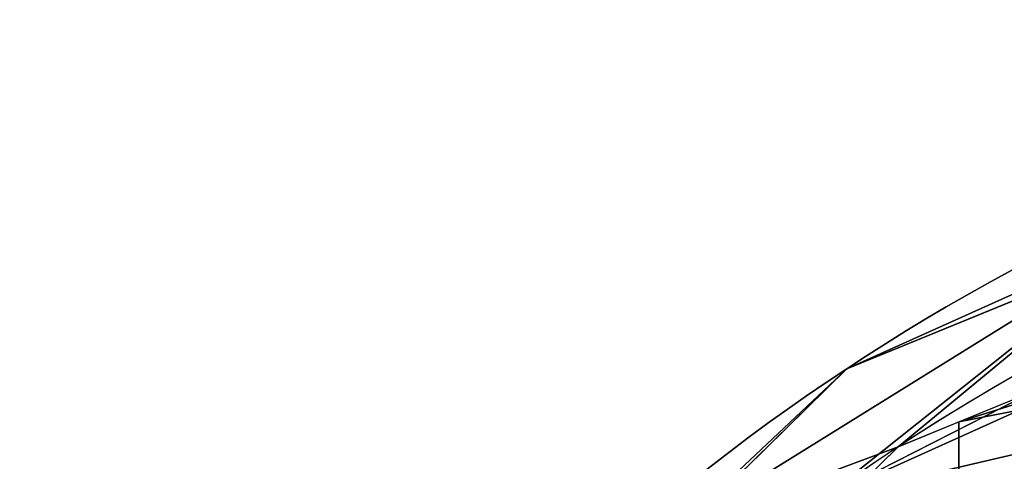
# Model space of a CAD drawing. Header units: millimetres. Extents: x -115 to 115, y -168 to 68.
# Tile 165 of 182: x -64 to -32, y 54 to 68. Entities that reach past the tile are written whole.
import ezdxf

# ---------------------------------------------------------------- set-up
doc = ezdxf.new("R2010")
doc.units = ezdxf.units.MM
doc.layers.add('100', color=7, linetype='Continuous', true_color=0xffffff)

msp = doc.modelspace()

# ---------------------------------------------------------------- linework, layer by layer
at = {"layer": '100', "color": 163, "linetype": 'Continuous', "extrusion": (0, 0, -1)}
for centre, radius in [((0, 0, -94), 68), ((0, 0, -81), 65)]:
    msp.add_arc(centre, radius, 283.06797, 256.93203, dxfattribs=at)
at = {"layer": '100', "color": 163, "linetype": 'Continuous'}
for centre, radius, start, end in [((0, 0, 84), 68, 283.06797, 256.93203), ((0, 0, 97), 65, 108, 144.00001)]:
    msp.add_arc(centre, radius, start, end, dxfattribs=at)
for points in [[(-33.821, 55.071, 81), (-12.546, 63.778, 81), (-18.696, 59.984, 81), (-20.425, 59.268, 81)], [(-22.705, 59.582, 97), (-20.086, 61.819, 97), (-38.206, 52.586, 97)], [(-37.419, 56.779, 94), (-25.538, 61.641, 94), (-25.538, 61.641, 84), (-37.419, 56.779, 84)], [(-35.768, 54.274, 81), (-42.916, 51.609, 81.879), (-27.137, 61.391, 81.879)], [(-27.137, 61.391, 81.879), (-42.916, 51.609, 81.879), (-37.419, 56.779, 84)], [(-37.419, 56.779, 94), (-42.916, 51.609, 96.121), (-27.137, 61.391, 96.121)], [(-27.137, 61.391, 96.121), (-42.916, 51.609, 96.121), (-38.206, 52.586, 97)], [(-38.206, 52.586, 97), (-25.961, 58.825, 97), (-27.137, 61.391, 96.121)], [(-37.419, 56.779, 84), (-27.018, 61.035, 84), (-27.137, 61.391, 81.879)], [(-27.137, 61.391, 96.121), (-27.018, 61.035, 94), (-37.419, 56.779, 94)], [(-27.137, 61.391, 81.879), (-25.826, 58.343, 81), (-35.768, 54.274, 81)], [(-38.206, 52.586, 97), (-22.975, 56.148, 97), (-22.705, 59.582, 97)], [(-20.425, 59.268, 81), (-21.141, 57.539, 81), (-33.821, 55.071, 81)], [(-33.821, 46.55, 81), (-33.821, 55.071, 81), (-21.141, 57.539, 81), (-20.425, 55.81, 81)], [(-37.419, 56.779, 84), (-47.188, 47.173, 84), (-47.188, 47.173, 94), (-37.419, 56.779, 94)], [(-42.916, 51.609, 81.879), (-42.747, 51.541, 84), (-37.419, 56.779, 84)], [(-37.419, 56.779, 94), (-42.747, 51.541, 94), (-42.916, 51.609, 96.121)], [(-31.186, 40.385, 97), (-20.738, 53.529, 97), (-22.975, 56.148, 97), (-38.206, 52.586, 97)], [(-20.425, 55.81, 81), (-18.696, 55.093, 81), (-23.504, 46.55, 81), (-33.821, 46.55, 81)], [(-33.821, 55.071, 81), (-33.821, 46.55, 81), (-43.624, 46.55, 81), (-35.768, 54.274, 81)], [(-35.768, 54.274, 81), (-40.861, 49.267, 81), (-42.916, 51.609, 81.879)]]:
    msp.add_3dface(points, dxfattribs=at)

doc.saveas('drawing.dxf')
